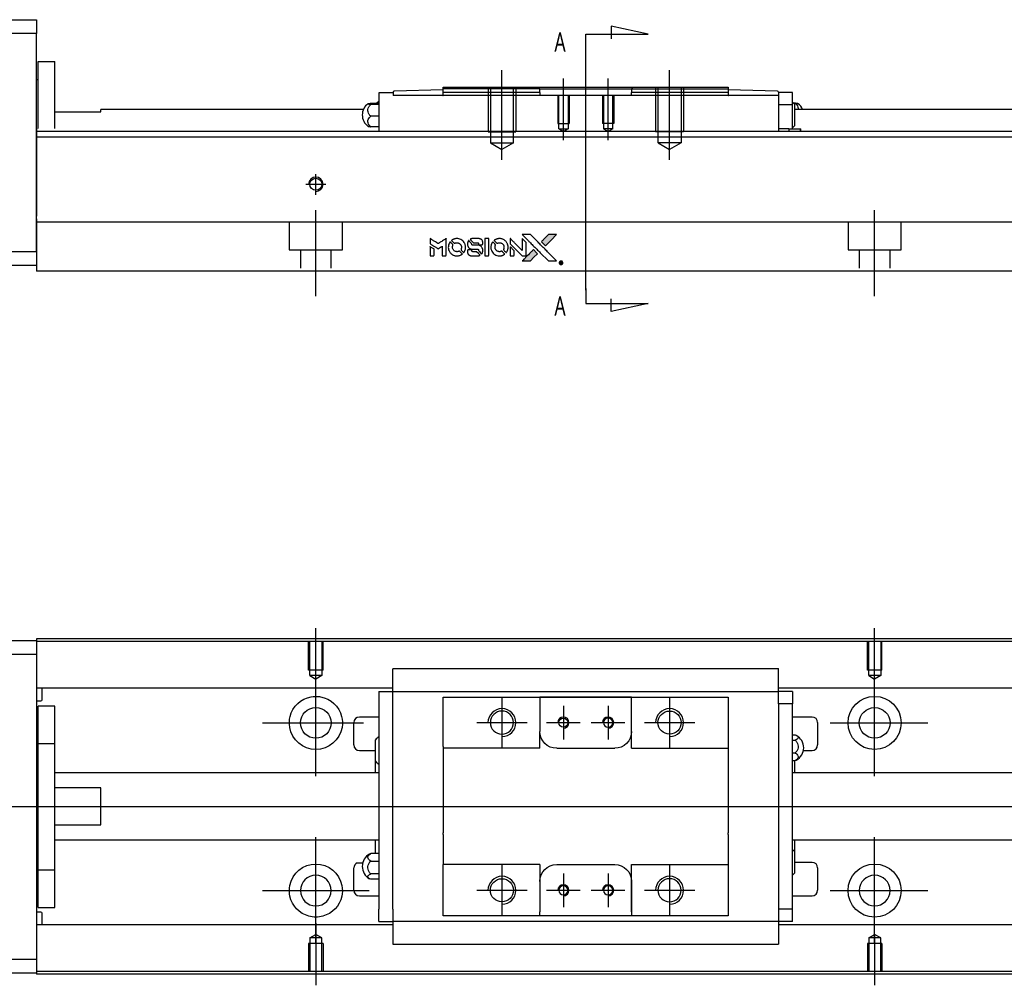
# Model space of a CAD drawing. Header units: millimetres. Extents: x -227 to 3135, y -1502 to 860.
# Tile 24 of 32: x 1141 to 1317, y -843 to -670. Entities that reach past the tile are written whole.
import ezdxf
from ezdxf.lldxf.tags import DXFTag

# ---------------------------------------------------------------- set-up
doc = ezdxf.new("R2010")
doc.units = ezdxf.units.MM
doc.layers.get('0').update_dxf_attribs({"linetype": 'CONTINUOUS'})
doc.layers.add('2', color=7, linetype='CONTINUOUS')
doc.styles.add('CHN', font='Microsoft JhengHei.ttf')
tags = doc.linetypes.add('DASHED', pattern=[25.72, 12.86, -12.86]).pattern_tags.tags
tags[6:7] = [DXFTag(74, 4), DXFTag(75, 0), DXFTag(340, '0'), DXFTag(46, 0.0), DXFTag(50, 0.0), DXFTag(44, 0.0), DXFTag(45, 0.0)]
tags[4:5] = [DXFTag(74, 4), DXFTag(75, 0), DXFTag(340, '0'), DXFTag(46, 0.0), DXFTag(50, 0.0), DXFTag(44, 0.0), DXFTag(45, 0.0)]

# ---------------------------------------------------------------- blocks, each defined once
blk = doc.blocks.new('MosionX logo(完整正式版)')
h = blk.add_hatch(color=22)
h.dxf.hatch_style = 1
h.paths.add_polyline_path([(-1416, 1831), (-1517, 1831), (-1619, 1831), (-1707, 1742, 0.000288), (-1740, 1709, 0.000479), (-1769, 1680, 0.000013), (-1794, 1654, 0.197177), (-1794, 1654, 0.197497), (-1794, 1653, 0.00004), (-1779, 1638, 0.000834), (-1763, 1622, 0.000506), (-1744, 1603), (-1694, 1552), (-1555, 1692)])
h.paths.add_polyline_path([(-1892, 1355), (-1942, 1405, 0.000476), (-1962, 1424, 0.000789), (-1978, 1441, 0.000035), (-1993, 1455, 0.19758), (-1993, 1456, 0.198396), (-1994, 1455, 0.000019), (-2014, 1435, 0.000582), (-2036, 1413, 0.000351), (-2062, 1387, 0.000108), (-2174, 1275, 0.000692), (-2230, 1218, 0.000077), (-2269, 1179, 0.197527), (-2269, 1178, 0.410181), (-2269, 1177, 0.000493), (-2248, 1177, 0.002424), (-2219, 1177, 0.000529), (-2169, 1177), (-2070, 1177), (-1981, 1266)])
at = {"color": 22}
for points in [[(-4562, 1668), (-4562, 1603), (-4545, 1592, -0.000297), (-4534, 1586, -0.000037), (-4510, 1571, -0.000043), (-4482, 1554, -0.000036), (-4452, 1535, 0.000044), (-4422, 1517, 0.000063), (-4396, 1501, 0.000035), (-4374, 1488, 0.0009), (-4368, 1484), (-4360, 1479), (-4348, 1486, 0.001175), (-4342, 1490, 0.000208), (-4329, 1498, 0.000225), (-4315, 1506, 0.000203), (-4300, 1516, -0.000711), (-4286, 1525, -0.001119), (-4274, 1532, -0.000263), (-4263, 1539, -0.04589), (-4262, 1539, -0.519312), (-4261, 1539, -0.001914), (-4261, 1521, -0.003124), (-4260, 1493, -0.000285), (-4260, 1421), (-4260, 1303), (-4219, 1303, 0.001727), (-4189, 1303, 0.025279), (-4179, 1303, 0.073886), (-4173, 1305, 0.07426), (-4167, 1308, 0.03264), (-4166, 1310, 0.01784), (-4164, 1311, 0.017712), (-4163, 1313, 0.026854), (-4162, 1315), (-4160, 1319), (-4160, 1526), (-4159, 1733), (-4162, 1731, -0.004595), (-4163, 1730, -0.00016), (-4169, 1726, -0.000298), (-4177, 1722, -0.000208), (-4185, 1717, 0.000986), (-4210, 1701, 0.00025), (-4250, 1676, 0.000268), (-4292, 1650, 0.000436), (-4329, 1627, -0.002932), (-4341, 1619, -0.004718), (-4351, 1613, -0.001113), (-4360, 1608, -0.227179), (-4361, 1608, -0.045982), (-4362, 1608, -0.000145), (-4374, 1616, -0.000825), (-4387, 1624, -0.000517), (-4403, 1634, 0.000056), (-4458, 1668, 0.000289), (-4488, 1687, 0.000481), (-4511, 1701, 0.000418), (-4535, 1715), (-4562, 1732)], [(-3917, 1731, 0.024131), (-3935, 1728, 0.022344), (-3954, 1723, 0.021883), (-3972, 1717, 0.020884), (-3990, 1709, 0.010669), (-4000, 1703, 0.010389), (-4011, 1697, 0.010913), (-4020, 1692, 0.022227), (-4026, 1687), (-4029, 1685), (-3996, 1653, 0.002452), (-3984, 1640, 0.003628), (-3972, 1630, 0.001662), (-3963, 1621, 0.070159), (-3960, 1619, 0.047671), (-3958, 1618, 0.018624), (-3956, 1618, 0.017921), (-3953, 1617, 0.018804), (-3950, 1617, 0.018255), (-3946, 1617, 0.041312), (-3943, 1617, 0.037164), (-3939, 1618, 0.012342), (-3935, 1620, -0.015101), (-3924, 1624, -0.035998), (-3916, 1626, -0.033244), (-3907, 1627, -0.011249), (-3894, 1627, -0.004059), (-3883, 1627, -0.019693), (-3877, 1627, -0.027943), (-3872, 1626, -0.014411), (-3866, 1624, -0.033089), (-3851, 1619, -0.033887), (-3838, 1613, -0.034021), (-3825, 1604, -0.033942), (-3814, 1594, -0.02816), (-3804, 1582, -0.035032), (-3796, 1570, -0.035269), (-3790, 1557, -0.029196), (-3785, 1543, -0.037862), (-3782, 1526, -0.043657), (-3782, 1510, -0.043064), (-3784, 1494, -0.035184), (-3790, 1477, 0.033699), (-3792, 1470, 0.052815), (-3793, 1463, 0.059167), (-3793, 1456, 0.058972), (-3791, 1450, 0.059208), (-3788, 1445, 0.021125), (-3783, 1439, 0.008691), (-3773, 1429, 0.000851), (-3749, 1405, 0.001873), (-3736, 1393, 0.013884), (-3730, 1387, 0.022355), (-3726, 1385, 0.341453), (-3725, 1385, 0.073011), (-3722, 1388, 0.004587), (-3714, 1399, 0.00748), (-3707, 1411, 0.016837), (-3702, 1420, 0.028606), (-3692, 1443, 0.031352), (-3685, 1465, 0.031004), (-3681, 1489, 0.0268), (-3680, 1514, 0.026698), (-3681, 1541, 0.03002), (-3686, 1566, 0.030357), (-3693, 1590, 0.028554), (-3703, 1614, 0.062944), (-3732, 1658, 0.062206), (-3772, 1694, 0.062448), (-3819, 1719, 0.064355), (-3870, 1731, 0.017377), (-3880, 1731, 0.008369), (-3893, 1731, 0.008367), (-3907, 1731, 0.01757)], [(-3516, 1731, 0.018538), (-3522, 1730, 0.010695), (-3530, 1729, 0.01068), (-3538, 1727, 0.017678), (-3544, 1725, 0.013849), (-3551, 1722, 0.011814), (-3559, 1719, 0.004513), (-3566, 1716, 0.290035), (-3566, 1715, 0.196418), (-3566, 1714, 0.000124), (-3554, 1702, 0.001477), (-3540, 1688, 0.000898), (-3524, 1671), (-3481, 1629), (-3427, 1628, -0.001471), (-3387, 1628, -0.028714), (-3374, 1627, -0.097073), (-3367, 1625, -0.084199), (-3361, 1620, -0.042698), (-3359, 1616, -0.053912), (-3357, 1612, -0.051004), (-3356, 1608, -0.032967), (-3355, 1602, 0.00807), (-3355, 1600, 0.003023), (-3355, 1596, 0.002994), (-3355, 1592, 0.003629), (-3355, 1588), (-3354, 1579), (-3313, 1579, 0.001618), (-3293, 1579, 0.005206), (-3280, 1579, 0.00535), (-3271, 1579, 0.060675), (-3268, 1580, 0.048484), (-3266, 1581, 0.02389), (-3264, 1582, 0.022812), (-3261, 1584, 0.02462), (-3259, 1586, 0.061781), (-3255, 1591, 0.080179), (-3253, 1596, 0.048561), (-3252, 1604, 0.010021), (-3251, 1619, 0.016602), (-3252, 1638, 0.031409), (-3254, 1653, 0.036474), (-3258, 1666, 0.03439), (-3263, 1679, 0.065928), (-3277, 1699, 0.069066), (-3296, 1715, 0.065697), (-3319, 1725, 0.051559), (-3346, 1731, 0.020904), (-3360, 1731, 0.000451), (-3431, 1731, 0.000419), (-3502, 1732, 0.022759)], [(-3202, 1517), (-3202, 1303), (-3160, 1303), (-3118, 1303), (-3113, 1306, 0.071429), (-3109, 1309, 0.054799), (-3105, 1313, 0.053585), (-3102, 1318, 0.060698), (-3101, 1323, 0.033975), (-3100, 1332, 0.000112), (-3100, 1441, 0.000726), (-3100, 1548, 0.001084), (-3101, 1641), (-3102, 1732), (-3152, 1732), (-3202, 1732)], [(-2860, 1730, 0.023681), (-2878, 1728, 0.022402), (-2896, 1723, 0.021929), (-2914, 1717, 0.020503), (-2931, 1709, 0.013745), (-2941, 1704, 0.009767), (-2952, 1698, 0.009658), (-2962, 1691, 0.027804), (-2968, 1687), (-2971, 1685), (-2939, 1653, 0.002053), (-2924, 1638, 0.006738), (-2914, 1628, 0.007826), (-2907, 1622, 0.063909), (-2903, 1619, 0.061532), (-2897, 1617, 0.068674), (-2891, 1617, 0.052072), (-2885, 1618, 0.019648), (-2875, 1621, -0.018366), (-2864, 1624, -0.0288), (-2854, 1626, -0.029061), (-2844, 1627, -0.019155), (-2832, 1627, -0.053809), (-2807, 1624, -0.058833), (-2784, 1615, -0.058566), (-2764, 1601, -0.052525), (-2746, 1582, -0.044733), (-2737, 1566, -0.040573), (-2729, 1547, -0.041123), (-2725, 1529, -0.04951), (-2725, 1511, -0.017369), (-2725, 1502, -0.024255), (-2727, 1495, -0.023787), (-2729, 1487, -0.015798), (-2732, 1479, 0.010631), (-2734, 1474, 0.033653), (-2735, 1470, 0.037806), (-2736, 1467, 0.016307), (-2736, 1462, 0.068179), (-2734, 1453, 0.095747), (-2731, 1446, 0.033418), (-2722, 1436, 0.002133), (-2695, 1409, 0.001452), (-2680, 1395, 0.012393), (-2673, 1388, 0.020479), (-2668, 1385, 0.344362), (-2667, 1385, 0.074287), (-2663, 1388, 0.005454), (-2656, 1400, 0.008391), (-2649, 1412, 0.017097), (-2643, 1422, 0.027375), (-2635, 1442, 0.02835), (-2628, 1463, 0.027723), (-2624, 1485, 0.023913), (-2623, 1509, 0.027047), (-2623, 1537, 0.031685), (-2627, 1563, 0.032425), (-2634, 1588, 0.031013), (-2644, 1612, 0.037914), (-2661, 1641, 0.040153), (-2682, 1667, 0.039834), (-2707, 1688, 0.036173), (-2736, 1707, 0.040752), (-2765, 1719, 0.035885), (-2796, 1728, 0.035491), (-2828, 1731, 0.037615)], [(-2572, 1669), (-2572, 1604), (-2422, 1453), (-2271, 1303), (-2229, 1303, 0.0008), (-2202, 1303, 0.010795), (-2192, 1303, 0.030495), (-2186, 1304, 0.080372), (-2183, 1305, 0.03816), (-2179, 1308, 0.041799), (-2176, 1310, 0.042486), (-2174, 1314, 0.042078), (-2172, 1317, 0.099276), (-2170, 1322, 0.003302), (-2170, 1343, 0.002586), (-2170, 1380, 0.000204), (-2170, 1477), (-2170, 1633), (-2221, 1683), (-2271, 1733), (-2271, 1583), (-2272, 1433), (-2419, 1582, 0.000253), (-2476, 1639, 0.000412), (-2524, 1687, 0.000041), (-2567, 1730, 0.041338), (-2570, 1732), (-2572, 1734)], [(-2150, 1708, -0.000056), (-2089, 1647, -0.000021), (-2004, 1562, -0.000021), (-1911, 1469, -0.000025), (-1823, 1381), (-1619, 1177), (-1518, 1177), (-1417, 1177), (-1553, 1315, 0.000274), (-1619, 1381, 0.000123), (-1705, 1467, 0.000121), (-1797, 1559, 0.000165), (-1879, 1641), (-2068, 1831), (-2170, 1831), (-2272, 1831)], [(-1707, 1742, 0.000288), (-1740, 1709, 0.000479), (-1769, 1680, 0.000013), (-1794, 1654, 0.197177), (-1794, 1654, 0.197497), (-1794, 1653, 0.00004), (-1779, 1638, 0.000836), (-1763, 1622, 0.000505), (-1744, 1603), (-1694, 1552), (-1555, 1692), (-1416, 1831), (-1517, 1831), (-1619, 1831)], [(-4562, 1417), (-4562, 1303), (-4521, 1303, 0.000842), (-4494, 1303, 0.010591), (-4484, 1303, 0.028995), (-4479, 1303, 0.069543), (-4475, 1305, 0.051063), (-4471, 1307, 0.039932), (-4468, 1310, 0.039414), (-4465, 1314, 0.045845), (-4462, 1318, 0.094811), (-4461, 1322, 0.007124), (-4461, 1333, 0.004713), (-4461, 1352, 0.000534), (-4461, 1395), (-4461, 1469), (-4471, 1475, 0.000828), (-4502, 1494, 0.000879), (-4532, 1513, 0.000048), (-4561, 1530, 0.137596), (-4562, 1531, 0.413028), (-4562, 1530, 0.000016), (-4562, 1497, 0.000623), (-4562, 1460, 0.000374)], [(-4068, 1643, 0.064158), (-4094, 1594, 0.06356), (-4108, 1539, 0.064004), (-4107, 1483, 0.066747), (-4091, 1429, 0.04321), (-4073, 1396, 0.044737), (-4050, 1367, 0.044901), (-4021, 1342, 0.044184), (-3989, 1323, 0.026293), (-3965, 1313, 0.033344), (-3941, 1306, 0.033227), (-3917, 1303, 0.025815), (-3890, 1302, 0.023119), (-3864, 1304, 0.031044), (-3841, 1308, 0.031337), (-3819, 1315, 0.024258), (-3796, 1325, 0.015622), (-3788, 1329, 0.008495), (-3778, 1335, 0.008415), (-3769, 1341, 0.020814), (-3763, 1346), (-3760, 1348), (-3791, 1379, 0.002843), (-3814, 1403, 0.033917), (-3823, 1411, 0.087906), (-3831, 1414, 0.073302), (-3839, 1416, 0.022047), (-3843, 1415, 0.026465), (-3847, 1415, 0.022233), (-3851, 1414, 0.009985), (-3857, 1412, -0.039011), (-3876, 1407, -0.044398), (-3896, 1406, -0.045096), (-3915, 1408, -0.04265), (-3934, 1413, -0.071154), (-3961, 1428, -0.068827), (-3983, 1450, -0.068713), (-3998, 1476, -0.070507), (-4005, 1506, -0.028605), (-4006, 1519, -0.031418), (-4005, 1531, -0.031044), (-4002, 1544, -0.02668), (-3998, 1556, 0.038913), (-3996, 1564, 0.043732), (-3995, 1571, 0.047754), (-3995, 1578, 0.075756), (-3997, 1583, 0.07294), (-3999, 1586, 0.003456), (-4006, 1594, 0.005023), (-4017, 1605, 0.002422), (-4030, 1619, 0.000819), (-4042, 1631, 0.001349), (-4053, 1641, 0.0001), (-4062, 1650, 0.205335), (-4062, 1651, 0.219821), (-4063, 1650, 0.002494), (-4064, 1648, 0.007089), (-4066, 1646, 0.004494)], [(-3610, 1675, 0.023289), (-3616, 1665, 0.026845), (-3621, 1655, 0.026047), (-3626, 1644, 0.019751), (-3629, 1631, 0.013249), (-3631, 1624, 0.025169), (-3631, 1618, 0.016532), (-3632, 1611, 0.002937), (-3632, 1598, 0.003317), (-3632, 1586, 0.011808), (-3631, 1578, 0.01777), (-3631, 1572, 0.021476), (-3630, 1567, 0.04325), (-3623, 1544, 0.045753), (-3612, 1523, 0.04649), (-3598, 1505, 0.047672), (-3581, 1490, 0.025315), (-3573, 1485, 0.015208), (-3564, 1480, 0.01512), (-3554, 1476, 0.022488), (-3546, 1473, 0.027857), (-3532, 1469, 0.034138), (-3519, 1467, 0.014286), (-3499, 1467, 0.00124), (-3449, 1467, -0.00103), (-3418, 1467, -0.002552), (-3396, 1466, -0.001594), (-3379, 1466, -0.047676), (-3374, 1466, -0.085307), (-3367, 1463, -0.097789), (-3361, 1457, -0.085947), (-3357, 1450, -0.051339), (-3356, 1440, 0.014634), (-3355, 1436, 0.015028), (-3355, 1433, 0.014927), (-3354, 1430, 0.059415), (-3353, 1429, 0.070595), (-3351, 1425, 0.00028), (-3315, 1389, 0.000111), (-3279, 1352, 0.200239), (-3277, 1352, 0.268906), (-3276, 1352, 0.001866), (-3271, 1361, 0.007532), (-3267, 1370, 0.017818), (-3263, 1376, 0.013256), (-3261, 1383, 0.011636), (-3258, 1391, 0.011528), (-3256, 1399, 0.012303), (-3254, 1407, 0.0423), (-3252, 1419, 0.013657), (-3252, 1437, 0.013857), (-3252, 1455, 0.037428), (-3254, 1468, 0.014927), (-3256, 1477, 0.0122), (-3259, 1486, 0.012518), (-3262, 1494, 0.023062), (-3265, 1501, 0.065961), (-3281, 1525, 0.06055), (-3304, 1545, 0.059676), (-3331, 1559, 0.060497), (-3360, 1567, 0.025683), (-3367, 1567, 0.001528), (-3386, 1567, 0.002124), (-3410, 1568, 0.001173), (-3439, 1568, -0.000809), (-3490, 1568, -0.017164), (-3506, 1568, -0.063931), (-3514, 1570, -0.108429), (-3520, 1573, -0.052941), (-3523, 1577, -0.063675), (-3525, 1582, -0.050562), (-3526, 1587, -0.020337), (-3527, 1595, 0.009897), (-3528, 1599, 0.016482), (-3528, 1603, 0.019019), (-3529, 1606, 0.06043), (-3530, 1608, 0.076267), (-3533, 1613, 0.00054), (-3566, 1646, 0.000307), (-3601, 1680, 0.142594), (-3604, 1681, 0.232419), (-3604, 1681, 0.022995), (-3606, 1680, 0.024627), (-3608, 1678, 0.015407)], [(-3011, 1643, 0.018008), (-3017, 1634, 0.009842), (-3023, 1622, 0.009807), (-3030, 1610, 0.015716), (-3035, 1599, 0.048467), (-3047, 1561, 0.045841), (-3052, 1520, 0.046006), (-3049, 1479, 0.049638), (-3039, 1441, 0.064819), (-3012, 1391, 0.06695), (-2974, 1350, 0.066691), (-2926, 1320, 0.063505), (-2872, 1304, 0.03135), (-2858, 1302, 0.010439), (-2837, 1302, 0.010391), (-2817, 1302, 0.032408), (-2803, 1304, 0.015696), (-2787, 1307, 0.018095), (-2771, 1312, 0.018551), (-2757, 1317, 0.018352), (-2743, 1323, 0.015568), (-2733, 1328, 0.009832), (-2723, 1334, 0.009795), (-2713, 1341, 0.023727), (-2706, 1346), (-2703, 1348), (-2734, 1379, 0.001528), (-2751, 1397, 0.010022), (-2760, 1406, 0.019586), (-2766, 1411, 0.061865), (-2771, 1413, 0.055054), (-2777, 1415, 0.061607), (-2784, 1416, 0.048725), (-2792, 1415, 0.020221), (-2802, 1412, -0.017722), (-2813, 1409, -0.02685), (-2822, 1407, -0.02759), (-2832, 1406, -0.020233), (-2843, 1406, -0.04793), (-2864, 1409, -0.048386), (-2883, 1416, -0.047866), (-2901, 1426, -0.044964), (-2917, 1440, -0.04333), (-2931, 1457, -0.050921), (-2941, 1475, -0.051473), (-2946, 1495, -0.0459), (-2948, 1516, -0.019014), (-2948, 1526, -0.024114), (-2947, 1535, -0.025081), (-2945, 1544, -0.023892), (-2942, 1553, 0.008624), (-2939, 1560, 0.026486), (-2938, 1564, 0.035074), (-2937, 1568, 0.02756), (-2937, 1573, 0.087163), (-2939, 1580, 0.073291), (-2942, 1587, 0.028074), (-2951, 1596, 0.002594), (-2973, 1619), (-3005, 1651)], [(-2572, 1416), (-2572, 1303), (-2530, 1303), (-2488, 1303), (-2483, 1306, 0.03146), (-2480, 1308, 0.026444), (-2478, 1310, 0.026444), (-2476, 1312, 0.031457), (-2475, 1314), (-2472, 1319), (-2471, 1375), (-2471, 1431), (-2521, 1481, 0.000745), (-2540, 1499, 0.001228), (-2556, 1515, 0.000087), (-2571, 1529, 0.195134), (-2571, 1530, 0.412117), (-2572, 1529, 0.000048), (-2572, 1496, 0.00109), (-2572, 1460, 0.000653)], [(-3615, 1454, 0.065483), (-3620, 1451, 0.053271), (-3625, 1447, 0.052018), (-3628, 1443, 0.0556), (-3631, 1437, 0.036839), (-3632, 1434, 0.026922), (-3632, 1430, 0.016905), (-3633, 1424, 0.004317), (-3633, 1416, 0.016369), (-3632, 1397, 0.029936), (-3630, 1382, 0.03418), (-3627, 1369, 0.031327), (-3621, 1356, 0.046935), (-3612, 1340, 0.054053), (-3600, 1327, 0.053701), (-3585, 1317, 0.045364), (-3568, 1309, 0.032479), (-3552, 1305, 0.03386), (-3537, 1303, 0.013578), (-3512, 1303, 0.001155), (-3450, 1303, 0.000413), (-3396, 1303, 0.005008), (-3375, 1304, 0.013199), (-3364, 1304, 0.033956), (-3355, 1305, 0.013909), (-3347, 1308, 0.010864), (-3337, 1310, 0.010938), (-3329, 1313, 0.028702), (-3323, 1316), (-3318, 1318), (-3362, 1362), (-3405, 1406), (-3455, 1406, -0.001504), (-3477, 1406, -0.00328), (-3493, 1406, -0.001901), (-3506, 1406, -0.061333), (-3510, 1407, -0.063621), (-3514, 1409, -0.048633), (-3518, 1412, -0.046769), (-3522, 1415, -0.047961), (-3525, 1420, -0.02678), (-3526, 1424, -0.050957), (-3527, 1427, -0.029398), (-3528, 1431, -0.00401), (-3528, 1441), (-3529, 1456), (-3569, 1456, 0.001061), (-3593, 1456, 0.009147), (-3604, 1455, 0.020721), (-3611, 1455, 0.051619)], [(-2062, 1387, 0.000108), (-2174, 1275, 0.000692), (-2230, 1218, 0.000077), (-2269, 1179, 0.197527), (-2269, 1178, 0.410182), (-2269, 1177, 0.000493), (-2248, 1177, 0.002424), (-2219, 1177, 0.000529), (-2170, 1177), (-2070, 1177), (-1981, 1266), (-1892, 1355), (-1942, 1405, 0.000476), (-1962, 1424, 0.000789), (-1978, 1441, 0.000035), (-1993, 1455, 0.19758), (-1993, 1456, 0.198396), (-1994, 1455, 0.000019), (-2014, 1435, 0.000582), (-2036, 1413, 0.000351)], [(-1319, 1173, 0.082374), (-1332, 1167, 0.083404), (-1342, 1157, 0.082663), (-1349, 1145, 0.07897), (-1351, 1130, 0.084941), (-1349, 1114, 0.08953), (-1341, 1100, 0.090743), (-1329, 1090, 0.090193), (-1313, 1085, 0.10067), (-1296, 1085, 0.099454), (-1281, 1093, 0.097736), (-1269, 1106, 0.09365), (-1263, 1122, 0.07584), (-1263, 1135, 0.068415), (-1267, 1148, 0.068328), (-1274, 1159, 0.075277), (-1283, 1168, 0.059367), (-1291, 1172, 0.048986), (-1300, 1174, 0.048519), (-1310, 1174, 0.055347)], [(-1325, 1129), (-1325, 1104), (-1322, 1104), (-1319, 1104), (-1319, 1114), (-1319, 1125), (-1313, 1125), (-1306, 1126), (-1302, 1119, -0.003356), (-1300, 1116, -0.002757), (-1298, 1113, -0.002784), (-1296, 1110, -0.007382), (-1295, 1108, 0.019487), (-1294, 1105, 0.098302), (-1293, 1104, 0.116932), (-1291, 1104, 0.032798), (-1289, 1104), (-1285, 1104), (-1288, 1108, 0.005748), (-1289, 1111, 0.002522), (-1291, 1114, 0.002495), (-1293, 1117, 0.00334), (-1295, 1120), (-1299, 1126), (-1296, 1128, 0.066516), (-1292, 1130, 0.085926), (-1290, 1133, 0.082934), (-1289, 1137, 0.05747), (-1289, 1141, 0.023576), (-1289, 1144, 0.043538), (-1289, 1146, 0.050891), (-1290, 1148, 0.049897), (-1291, 1149, 0.067884), (-1295, 1152, 0.077412), (-1298, 1154, 0.049266), (-1304, 1154, 0.012208), (-1313, 1155), (-1325, 1155)], [(-1298, 1147, -0.120545), (-1296, 1144, -0.09136), (-1295, 1141, -0.087576), (-1296, 1137, -0.098026), (-1297, 1134, -0.079907), (-1299, 1133, -0.087697), (-1300, 1132, -0.041371), (-1303, 1132, -0.005557), (-1309, 1132), (-1319, 1131), (-1319, 1140), (-1319, 1149), (-1310, 1149, -0.007471), (-1305, 1149, -0.035301), (-1302, 1148, -0.060486), (-1300, 1148, -0.063546)]]:
    blk.add_lwpolyline(points, format="xyb", close=True, dxfattribs=at)

msp = doc.modelspace()

# ---------------------------------------------------------------- linework, layer by layer
for p, q in [((1193.51, -790.35), (1193.51, -779.23)), ((1293.51, -788.35), (1293.51, -779.23)), ((1193.51, -805.71), (1193.51, -786.66)), ((1293.51, -805.71), (1293.51, -786.66)), ((1226.81, -791.64), (1226.81, -800.64)), ((1256.81, -791.64), (1256.81, -800.64)), ((1237.81, -793.14), (1237.81, -799.14)), ((1245.81, -793.14), (1245.81, -799.14)), ((1183.99, -796.19), (1202.04, -796.19)), ((1222.31, -796.14), (1231.31, -796.14)), ((1234.81, -796.14), (1240.81, -796.14)), ((1242.81, -796.14), (1248.81, -796.14)), ((1252.31, -796.14), (1261.31, -796.14)), ((1285.57, -796.19), (1303.04, -796.19)), ((1079.52, -811.14), (1217.95, -811.14)), ((1217.95, -811.14), (1559.52, -811.14)), ((1193.51, -835.71), (1193.51, -816.66)), ((1293.51, -835.71), (1293.51, -816.66)), ((1200.89, -821.23), (1201.89, -821.23)), ((1226.81, -821.64), (1226.81, -830.64)), ((1256.81, -821.64), (1256.81, -830.64)), ((1237.81, -823.14), (1237.81, -829.14)), ((1245.81, -823.14), (1245.81, -829.14)), ((1183.99, -826.19), (1203.04, -826.19)), ((1222.31, -826.14), (1231.31, -826.14)), ((1234.81, -826.14), (1240.81, -826.14)), ((1242.81, -826.14), (1248.81, -826.14)), ((1252.31, -826.14), (1261.31, -826.14)), ((1285.57, -826.19), (1303.04, -826.19)), ((1193.51, -832.02), (1193.51, -843.14)), ((1293.51, -834.02), (1293.51, -843.14))]:
    msp.add_line(p, q)
at = {"linetype": 'Continuous'}
for p, q in [((1084.52, -781.44), (1143.51, -781.44)), ((1225.65, -781.14), (1143.51, -781.14)), ((1143.51, -781.14), (1143.51, -781.44)), ((1225.52, -781.64), (1143.51, -781.64)), ((1143.51, -781.44), (1143.51, -783.94)), ((1543.51, -781.64), (1225.52, -781.64)), ((1543.51, -781.14), (1225.65, -781.14)), ((1143.51, -783.94), (1084.52, -783.94)), ((1143.51, -783.94), (1143.51, -838.44)), ((1207.31, -786.66), (1207.31, -786.53)), ((1207.31, -786.53), (1207.31, -786.53)), ((1276.31, -786.53), (1207.31, -786.53)), ((1207.31, -790.23), (1207.31, -786.66)), ((1276.31, -786.53), (1276.31, -786.48)), ((1276.31, -786.66), (1276.31, -786.53)), ((1276.31, -790.23), (1276.31, -786.66)), ((1207.31, -789.97), (1143.51, -789.97)), ((1144.52, -792.05), (1144.52, -789.97)), ((1204.81, -790.56), (1204.81, -792.76)), ((1204.81, -790.56), (1207.31, -790.56)), ((1207.31, -790.56), (1207.31, -790.23)), ((1207.31, -791.56), (1207.31, -790.56)), ((1207.31, -790.56), (1276.31, -790.56)), ((1543.51, -789.97), (1276.31, -789.97)), ((1276.31, -790.56), (1276.31, -790.23)), ((1278.81, -790.56), (1276.31, -790.56)), ((1276.31, -791.56), (1276.31, -790.56)), ((1278.81, -790.56), (1278.81, -792.76)), ((1143.51, -792.25), (1144.32, -792.25)), ((1204.81, -792.76), (1204.81, -829.51)), ((1207.31, -792.76), (1207.31, -791.56)), ((1207.31, -793.24), (1207.31, -792.76)), ((1207.31, -793.24), (1207.31, -792.8)), ((1216.31, -792.56), (1216.31, -791.56)), ((1216.31, -800.44), (1216.31, -792.56)), ((1233.61, -791.56), (1233.61, -792.26)), ((1250.01, -791.56), (1233.61, -791.56)), ((1233.61, -792.26), (1233.61, -797.74)), ((1233.7, -791.56), (1249.92, -791.56)), ((1250.01, -792.26), (1250.01, -791.56)), ((1250.01, -800.74), (1250.01, -792.26)), ((1250.01, -797.74), (1250.01, -792.26)), ((1267.31, -791.56), (1267.31, -792.56)), ((1267.31, -792.56), (1267.31, -800.44)), ((1276.31, -792.76), (1276.31, -791.56)), ((1278.81, -792.76), (1276.31, -792.76)), ((1276.31, -792.76), (1276.31, -793.24)), ((1276.31, -792.8), (1276.31, -793.24)), ((1278.81, -829.51), (1278.81, -792.76)), ((1146.81, -793.19), (1143.81, -793.19)), ((1146.81, -793.19), (1143.81, -793.19)), ((1143.81, -799.87), (1143.81, -793.19)), ((1143.81, -799.87), (1143.81, -793.19)), ((1146.81, -799.87), (1146.81, -793.19)), ((1146.81, -799.87), (1146.81, -793.19)), ((1207.31, -829.03), (1207.31, -793.24)), ((1276.31, -793.24), (1276.31, -829.03)), ((1200.31, -800.14), (1200.31, -796.14)), ((1204.81, -795.14), (1201.31, -795.14)), ((1282.31, -795.14), (1278.81, -795.14)), ((1283.31, -796.14), (1283.31, -800.14)), ((1233.61, -800.74), (1233.61, -797.74)), ((1143.81, -822.5), (1143.81, -799.87)), ((1143.81, -799.87), (1146.81, -799.87)), ((1143.81, -822.5), (1143.81, -799.87)), ((1146.81, -822.5), (1146.81, -799.87)), ((1146.81, -822.5), (1146.81, -799.87)), ((1204.16, -803.05), (1204.16, -799.2)), ((1278.81, -798.34), (1279.27, -798.34)), ((1278.81, -799.28), (1279.27, -799.28)), ((1143.81, -800.44), (1143.51, -800.44)), ((1143.81, -800.44), (1143.51, -800.44)), ((1201.31, -801.14), (1204.16, -801.14)), ((1216.31, -800.44), (1216.31, -806.14)), ((1236.61, -800.74), (1247.01, -800.74)), ((1250.01, -800.74), (1267.31, -800.74)), ((1267.31, -800.44), (1267.31, -806.14)), ((1279.27, -801.58), (1278.81, -801.58)), ((1280.76, -801.14), (1282.31, -801.14)), ((1204.16, -805.14), (1204.16, -803.05)), ((1278.81, -802.93), (1279.27, -802.93)), ((1279.16, -802.93), (1279.16, -805.14)), ((1204.81, -805.14), (1146.82, -805.14)), ((1543.51, -805.14), (1278.81, -805.14)), ((1216.31, -806.14), (1216.31, -806.44)), ((1216.31, -806.44), (1216.31, -815.84)), ((1267.31, -806.14), (1267.31, -806.44)), ((1267.31, -806.44), (1267.31, -815.84)), ((1155.01, -807.82), (1146.82, -807.82)), ((1155.01, -814.45), (1155.01, -807.82)), ((1146.82, -814.45), (1155.01, -814.45)), ((1146.82, -817.14), (1204.81, -817.14)), ((1204.16, -819.56), (1204.16, -817.14)), ((1216.31, -816.14), (1216.31, -815.84)), ((1216.31, -816.14), (1216.31, -821.54)), ((1267.31, -816.14), (1267.31, -815.84)), ((1267.31, -816.14), (1267.31, -821.54)), ((1278.81, -817.14), (1543.51, -817.14)), ((1279.16, -817.14), (1279.16, -819.22)), ((1279.16, -819.22), (1279.16, -823.07)), ((1204.81, -819.56), (1203.35, -819.56)), ((1203.35, -820.92), (1204.81, -820.92)), ((1143.51, -821.94), (1143.81, -821.94)), ((1143.51, -821.94), (1143.81, -821.94)), ((1143.81, -822.5), (1146.81, -822.5)), ((1143.81, -829.19), (1143.81, -822.5)), ((1143.81, -829.19), (1143.81, -822.5)), ((1146.81, -829.19), (1146.81, -822.5)), ((1146.81, -829.19), (1146.81, -822.5)), ((1200.31, -826.14), (1200.31, -822.14)), ((1216.31, -821.84), (1216.31, -821.54)), ((1233.61, -821.54), (1216.31, -821.54)), ((1216.31, -829.71), (1216.31, -821.84)), ((1233.61, -821.54), (1233.61, -824.54)), ((1236.61, -821.54), (1247.01, -821.54)), ((1250.01, -830.01), (1250.01, -821.54)), ((1267.31, -821.54), (1267.31, -829.71)), ((1282.31, -821.14), (1279.16, -821.14)), ((1283.31, -822.14), (1283.31, -826.14)), ((1204.81, -823.21), (1203.35, -823.21)), ((1204.81, -824.16), (1203.35, -824.16)), ((1233.61, -824.54), (1233.61, -830.01)), ((1250.01, -824.54), (1250.01, -830.01)), ((1201.31, -827.14), (1204.81, -827.14)), ((1278.81, -827.14), (1282.31, -827.14)), ((1143.81, -829.19), (1146.81, -829.19)), ((1143.81, -829.19), (1146.81, -829.19)), ((1204.81, -831.71), (1204.81, -829.51)), ((1207.31, -829.47), (1207.31, -829.03)), ((1207.31, -829.51), (1207.31, -829.03)), ((1207.31, -829.51), (1207.31, -830.71)), ((1216.31, -830.71), (1216.31, -829.71)), ((1267.31, -829.71), (1267.31, -830.71)), ((1276.31, -829.03), (1276.31, -829.51)), ((1276.31, -829.03), (1276.31, -829.47)), ((1276.31, -829.51), (1276.31, -830.71)), ((1278.81, -829.51), (1276.31, -829.51)), ((1278.81, -831.71), (1278.81, -829.51)), ((1144.32, -830.03), (1143.51, -830.03)), ((1144.52, -832.31), (1144.52, -830.23)), ((1207.31, -830.71), (1207.31, -831.71)), ((1233.61, -830.71), (1233.61, -830.01)), ((1250.01, -830.71), (1233.61, -830.71)), ((1249.92, -830.71), (1233.7, -830.71)), ((1250.01, -830.01), (1250.01, -830.71)), ((1267.31, -830.71), (1258.66, -830.71)), ((1276.31, -830.71), (1276.31, -831.71)), ((1207.31, -832.31), (1143.51, -832.31)), ((1204.81, -831.71), (1207.31, -831.71)), ((1276.31, -831.71), (1207.31, -831.71)), ((1207.31, -831.71), (1207.31, -835.61)), ((1276.31, -831.71), (1276.31, -832.04)), ((1278.81, -831.71), (1276.31, -831.71)), ((1276.31, -832.04), (1276.31, -835.61)), ((1543.51, -832.31), (1276.31, -832.31)), ((1207.31, -835.61), (1207.31, -835.74)), ((1207.31, -835.74), (1207.31, -835.79)), ((1207.31, -835.75), (1276.31, -835.75)), ((1276.31, -835.61), (1276.31, -835.74)), ((1276.31, -835.74), (1276.31, -835.79)), ((1084.52, -838.44), (1143.51, -838.44)), ((1143.51, -838.44), (1143.51, -840.94)), ((1143.51, -840.94), (1084.52, -840.94)), ((1210.4, -840.64), (1143.51, -840.64)), ((1143.51, -840.94), (1143.51, -841.14)), ((1210.27, -841.14), (1143.51, -841.14)), ((1543.51, -841.14), (1210.27, -841.14)), ((1543.51, -840.64), (1210.4, -840.64))]:
    msp.add_line(p, q, dxfattribs=at)
at = {"linetype": 'DASHED'}
for p, q in [((1143.51, -781.44), (1143.51, -781.64)), ((1143.51, -781.64), (1143.51, -782.64)), ((1143.51, -782.64), (1143.51, -788.96)), ((1143.51, -788.96), (1143.51, -789.97)), ((1143.51, -789.97), (1143.51, -791.51)), ((1207.31, -790.66), (1207.31, -790.66)), ((1276.31, -790.66), (1276.31, -790.66)), ((1143.51, -791.51), (1143.51, -795.07)), ((1143.51, -795.07), (1143.51, -796.98)), ((1143.51, -796.98), (1143.51, -825.29)), ((1143.51, -825.29), (1143.51, -827.21)), ((1143.51, -827.21), (1143.51, -830.77)), ((1143.51, -830.77), (1143.51, -832.31)), ((1276.31, -831.61), (1276.31, -831.61)), ((1143.51, -832.31), (1143.51, -833.31)), ((1143.51, -833.31), (1143.51, -839.64)), ((1143.51, -839.64), (1143.51, -840.64)), ((1143.51, -840.64), (1143.51, -840.94))]:
    msp.add_line(p, q, dxfattribs=at)
at = {"linetype": 'DASHED', "ltscale": 0.1}
for p, q in [((1192.21, -786.73), (1192.21, -781.73)), ((1192.44, -787.73), (1192.44, -781.73)), ((1194.59, -781.73), (1194.59, -787.73)), ((1194.81, -786.73), (1194.81, -781.73)), ((1292.21, -786.73), (1292.21, -781.73)), ((1292.44, -787.73), (1292.44, -781.73)), ((1294.59, -781.73), (1294.59, -787.73)), ((1294.81, -786.73), (1294.81, -781.73)), ((1194.81, -786.73), (1192.21, -786.73)), ((1294.81, -786.73), (1292.21, -786.73)), ((1194.59, -787.73), (1192.44, -787.73)), ((1192.44, -787.73), (1193.51, -788.35)), ((1194.59, -787.73), (1193.51, -788.35)), ((1294.59, -787.73), (1292.44, -787.73)), ((1292.44, -787.73), (1293.51, -788.35)), ((1294.59, -787.73), (1293.51, -788.35)), ((1192.44, -834.64), (1193.51, -834.02)), ((1192.44, -834.64), (1192.44, -840.64)), ((1194.59, -834.64), (1192.44, -834.64)), ((1194.59, -834.64), (1193.51, -834.02)), ((1194.59, -840.64), (1194.59, -834.64)), ((1292.44, -834.64), (1293.51, -834.02)), ((1292.44, -834.64), (1292.44, -840.64)), ((1294.59, -834.64), (1292.44, -834.64)), ((1294.59, -834.64), (1293.51, -834.02)), ((1294.59, -840.64), (1294.59, -834.64)), ((1194.81, -835.64), (1192.21, -835.64)), ((1192.21, -835.64), (1192.21, -840.64)), ((1194.81, -835.64), (1194.81, -840.64)), ((1294.81, -835.64), (1292.21, -835.64)), ((1292.21, -835.64), (1292.21, -840.64)), ((1294.81, -835.64), (1294.81, -840.64))]:
    msp.add_line(p, q, dxfattribs=at)
at = {"linetype": 'Continuous'}
for centre, radius in [((1293.51, -796.19), 4.75), ((1193.51, -796.19), 2.75), ((1256.81, -796.14), 2.07), ((1293.51, -796.19), 2.75), ((1237.81, -796.14), 0.825), ((1293.51, -826.19), 4.75), ((1226.81, -826.14), 2.07)]:
    msp.add_circle(centre, radius, dxfattribs=at)
at = {"linetype": 'Continuous', "extrusion": (0, 0, -1)}
for centre, radius in [((-1226.81, -796.14), 2.07), ((-1245.81, -796.14), 0.825), ((-1193.51, -826.19), 2.75), ((-1256.81, -826.14), 2.07), ((-1293.51, -826.19), 2.75), ((-1237.81, -826.14), 0.825), ((-1245.81, -826.14), 0.825)]:
    msp.add_circle(centre, radius, dxfattribs=at)
at = {"linetype": 'Continuous'}
for centre, radius, start, end in [((1144.32, -792.05), 0.2, 270, 0), ((1201.31, -796.14), 1, 90, 180), ((1282.31, -796.14), 1, 0, 90), ((1206.3, -801.09), 2.85, 121.5132, 138.6569), ((1278.31, -800.64), 2.5, 0, 61.7734), ((1201.31, -800.14), 1, 180, 270), ((1278.31, -800.64), 2.5, 298.2701, 0), ((1282.31, -800.14), 1, 270, 0), ((1206.3, -801.17), 2.85, 221.3431, 238.4868), ((1277.02, -821.1), 2.85, 41.3431, 51.1006), ((1204.31, -821.86), 2.5, 118.2701, 180), ((1201.31, -822.14), 1, 114.7486, 180), ((1204.31, -821.86), 2.5, 180, 241.7734), ((1282.31, -822.14), 1, 0, 90), ((1277.02, -821.18), 2.85, 308.8994, 318.6569), ((1201.31, -826.14), 1, 180, 270), ((1282.31, -826.14), 1, 270, 0), ((1144.32, -830.23), 0.2, 0, 90)]:
    msp.add_arc(centre, radius, start, end, dxfattribs=at)
at = {"linetype": 'Continuous', "extrusion": (0, 0, -1)}
for centre, radius, start, end in [((-1193.51, -796.19), 4.75, 13.6191, 80.1049), ((-1193.51, -796.19), 4.75, 99.8951, 166.3809), ((-1193.51, -796.19), 4.75, 189.6765, 350.3235), ((-1236.61, -797.74), 3, 270, 359.96), ((-1247.01, -797.74), 3, 180, 270), ((-1193.51, -826.19), 4.75, 10.8558, 169.1442), ((-1236.61, -824.54), 3, 0, 90), ((-1247.01, -824.54), 3, 90, 180), ((-1193.51, -826.19), 4.75, 285.2319, 347.572), ((-1193.51, -826.19), 4.75, 192.428, 254.7681)]:
    msp.add_arc(centre, radius, start, end, dxfattribs=at)
for centre, radius in [((1226.81, -796.14), 2.5), ((1256.81, -796.14), 2.5), ((1237.81, -796.14), 1), ((1245.81, -796.14), 1), ((1226.81, -826.14), 2.5), ((1256.81, -826.14), 2.5), ((1237.81, -826.14), 1), ((1245.81, -826.14), 1)]:
    msp.add_arc(centre, radius, 270, 180)
at = {"linetype": 'Continuous'}
for points, knots in [([(1192.7, -791.51), (1193.11, -791.43), (1193.54, -791.42), (1194.08, -791.47), (1194.21, -791.49), (1194.33, -791.51)], [0, 0, 0, 0, 0.772987, 0.772987, 1, 1, 1, 1]), ([(1279.27, -798.34), (1279.4, -798.38), (1279.51, -798.44), (1279.68, -798.55), (1279.75, -798.62), (1279.82, -798.75), (1279.82, -798.82), (1279.78, -798.96), (1279.73, -799.03), (1279.57, -799.15), (1279.47, -799.21), (1279.32, -799.26), (1279.3, -799.27), (1279.27, -799.28)], [0, 0, 0, 0, 0.192078, 0.192078, 0.384156, 0.384156, 0.576234, 0.576234, 0.768312, 0.768312, 0.960389, 0.960389, 1, 1, 1, 1]), ([(1279.27, -799.28), (1279.4, -799.39), (1279.51, -799.52), (1279.68, -799.8), (1279.75, -799.96), (1279.82, -800.29), (1279.82, -800.46), (1279.78, -800.79), (1279.73, -800.96), (1279.57, -801.26), (1279.47, -801.39), (1279.32, -801.53), (1279.3, -801.56), (1279.27, -801.58)], [0, 0, 0, 0, 0.192078, 0.192078, 0.384156, 0.384156, 0.576234, 0.576234, 0.768312, 0.768312, 0.960389, 0.960389, 1, 1, 1, 1]), ([(1279.27, -801.58), (1279.4, -801.64), (1279.51, -801.72), (1279.68, -801.89), (1279.75, -801.98), (1279.82, -802.17), (1279.82, -802.28), (1279.78, -802.47), (1279.73, -802.57), (1279.57, -802.74), (1279.47, -802.82), (1279.32, -802.91), (1279.3, -802.92), (1279.27, -802.93)], [0, 0, 0, 0, 0.192078, 0.192078, 0.384156, 0.384156, 0.576234, 0.576234, 0.768312, 0.768312, 0.960389, 0.960389, 1, 1, 1, 1]), ([(1203.35, -820.92), (1203.23, -820.85), (1203.11, -820.78), (1202.94, -820.61), (1202.88, -820.51), (1202.81, -820.32), (1202.8, -820.22), (1202.85, -820.03), (1202.9, -819.93), (1203.05, -819.75), (1203.15, -819.67), (1203.3, -819.59), (1203.33, -819.58), (1203.35, -819.56)], [0, 0, 0, 0, 0.192078, 0.192078, 0.384156, 0.384156, 0.576234, 0.576234, 0.768312, 0.768312, 0.960389, 0.960389, 1, 1, 1, 1]), ([(1203.35, -823.21), (1203.23, -823.11), (1203.11, -822.98), (1202.94, -822.69), (1202.88, -822.53), (1202.81, -822.2), (1202.8, -822.03), (1202.85, -821.7), (1202.9, -821.54), (1203.05, -821.24), (1203.15, -821.1), (1203.3, -820.96), (1203.33, -820.94), (1203.35, -820.92)], [0, 0, 0, 0, 0.192078, 0.192078, 0.384156, 0.384156, 0.576234, 0.576234, 0.768312, 0.768312, 0.960389, 0.960389, 1, 1, 1, 1]), ([(1203.35, -824.16), (1203.23, -824.11), (1203.11, -824.06), (1202.94, -823.94), (1202.88, -823.88), (1202.81, -823.74), (1202.8, -823.67), (1202.85, -823.54), (1202.9, -823.47), (1203.05, -823.35), (1203.15, -823.29), (1203.3, -823.23), (1203.33, -823.22), (1203.35, -823.21)], [0, 0, 0, 0, 0.192078, 0.192078, 0.384156, 0.384156, 0.576234, 0.576234, 0.768312, 0.768312, 0.960389, 0.960389, 1, 1, 1, 1]), ([(1194.76, -830.77), (1194.36, -830.88), (1193.93, -830.94), (1193.09, -830.94), (1192.67, -830.88), (1192.27, -830.77)], [0, 0, 0, 0, 0.500461, 0.500461, 1, 1, 1, 1])]:
    msp.add_open_spline(points, degree=3, knots=knots, dxfattribs=at)
for points, degree in [([(1216.31, -791.56), (1233.61, -791.56)], 1), ([(1250.01, -791.56), (1267.31, -791.56)], 1), ([(1188.83, -796.98), (1188.72, -796.33), (1188.75, -795.66), (1188.9, -795.07)], 3), ([(1198.13, -795.07), (1198.28, -795.66), (1198.31, -796.33), (1198.2, -796.98)], 3), ([(1233.61, -800.74), (1216.31, -800.74)], 1), ([(1279.27, -802.93), (1279.36, -802.9), (1279.44, -802.87), (1279.5, -802.83)], 3), ([(1203.35, -819.56), (1203.27, -819.59), (1203.19, -819.63), (1203.12, -819.66)], 3), ([(1250.01, -821.54), (1267.31, -821.54)], 1), ([(1188.88, -827.21), (1188.74, -826.61), (1188.73, -825.94), (1188.85, -825.29)], 3), ([(1198.18, -825.29), (1198.31, -825.95), (1198.29, -826.61), (1198.15, -827.21)], 3), ([(1233.61, -830.71), (1216.31, -830.71)], 1), ([(1267.31, -830.71), (1250.01, -830.71)], 1)]:
    msp.add_open_spline(points, degree=degree, dxfattribs=at)
msp.add_rational_spline([(1233.61, -797.74), (1233.61, -797.74), (1233.61, -797.74)], [0.500000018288, 0.499999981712, 0.500000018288], degree=2, dxfattribs=at)
at = {"layer": '2', "linetype": 'Continuous'}
for p, q in [((1084.51, -670.38), (1143.51, -670.38)), ((1143.51, -670.38), (1143.51, -672.88)), ((1143.51, -672.88), (1084.51, -672.88)), ((1143.51, -711.88), (1143.51, -672.88)), ((1143.81, -677.88), (1146.81, -677.88)), ((1143.81, -689.83), (1143.81, -677.88)), ((1143.81, -677.88), (1146.81, -677.88)), ((1143.81, -689.83), (1143.81, -677.88)), ((1146.81, -689.83), (1146.81, -677.88)), ((1146.81, -689.83), (1146.81, -677.88)), ((1143.81, -681.13), (1143.51, -681.13)), ((1143.81, -681.13), (1143.51, -681.13)), ((1204.82, -683.43), (1207.32, -683.43)), ((1204.82, -685.63), (1204.82, -683.43)), ((1207.32, -683.43), (1207.32, -683.36)), ((1207.32, -683.43), (1207.32, -683.93)), ((1216.32, -682.93), (1207.51, -683.16)), ((1216.32, -682.43), (1233.32, -682.43)), ((1216.32, -683.43), (1216.32, -682.43)), ((1216.32, -683.93), (1216.32, -683.43)), ((1233.62, -682.73), (1233.32, -682.43)), ((1233.32, -682.43), (1250.31, -682.43)), ((1233.62, -682.73), (1236.62, -682.73)), ((1233.62, -683.43), (1233.62, -682.73)), ((1233.62, -683.43), (1233.62, -683.93)), ((1236.62, -682.73), (1247.02, -682.73)), ((1247.02, -682.73), (1250.02, -682.73)), ((1250.32, -682.43), (1250.02, -682.73)), ((1250.02, -682.73), (1250.02, -683.43)), ((1250.02, -683.93), (1250.02, -683.43)), ((1250.32, -682.43), (1267.32, -682.43)), ((1267.32, -682.43), (1267.32, -683.43)), ((1276.12, -683.16), (1267.32, -682.93)), ((1267.32, -683.43), (1267.32, -683.93)), ((1276.32, -683.36), (1276.32, -683.43)), ((1276.32, -683.43), (1276.32, -683.93)), ((1278.82, -683.43), (1276.32, -683.43)), ((1278.82, -685.63), (1278.82, -683.43)), ((1203.36, -685.32), (1204.82, -685.32)), ((1276.32, -683.93), (1207.32, -683.93)), ((1216.25, -683.93), (1216.32, -683.93)), ((1267.32, -683.93), (1267.38, -683.93)), ((1276.32, -683.93), (1276.32, -690.38)), ((1279.27, -685.32), (1278.99, -685.32)), ((1146.81, -686.88), (1155.01, -686.88)), ((1202.02, -686.43), (1155.01, -686.43)), ((1155.01, -686.88), (1155.01, -686.43)), ((1204.82, -685.56), (1203.36, -685.56)), ((1204.82, -688.93), (1204.82, -685.63)), ((1278.82, -685.63), (1276.32, -685.63)), ((1278.82, -688.93), (1278.82, -685.63)), ((1279.17, -685.51), (1279.17, -687.43)), ((1443.51, -686.43), (1279.17, -686.43)), ((1204.82, -687.67), (1203.36, -687.67)), ((1204.82, -690.38), (1204.82, -688.93)), ((1278.82, -689.93), (1278.82, -688.93)), ((1279.17, -687.43), (1279.17, -689.36)), ((1242.76, -690.38), (1143.51, -690.38)), ((1204.82, -689.54), (1203.36, -689.54)), ((1443.51, -690.38), (1242.76, -690.38)), ((1278.16, -689.93), (1276.32, -689.93)), ((1278.16, -689.93), (1280.2, -689.93)), ((1278.16, -689.93), (1278.16, -690.38)), ((1280.2, -689.93), (1280.32, -689.93)), ((1280.2, -689.93), (1280.2, -690.38)), ((1280.32, -690.38), (1280.32, -689.93)), ((1443.51, -691.38), (1143.51, -691.38)), ((1143.51, -706.03), (1143.51, -712.83)), ((1238.61, -706.58), (1143.51, -706.58)), ((1443.51, -706.58), (1238.61, -706.58)), ((1128.51, -711.88), (1143.51, -711.88)), ((1143.51, -712.83), (1143.51, -715.38)), ((1143.51, -714.38), (1128.51, -714.38)), ((1236.35, -715.38), (1143.51, -715.38)), ((1443.51, -715.38), (1236.35, -715.38))]:
    msp.add_line(p, q, dxfattribs=at)
at = {"layer": '2'}
for p, q in [((1241.82, -672.99), (1252.96, -672.99)), ((1241.82, -675.63), (1241.82, -672.99)), ((1252.96, -672.99), (1246.38, -671.56)), ((1246.38, -671.56), (1246.38, -673.79)), ((1241.82, -718.75), (1241.82, -675.63)), ((1226.82, -695.43), (1226.82, -679.43)), ((1256.82, -695.43), (1256.82, -679.43)), ((1237.82, -691.93), (1237.82, -680.93)), ((1245.82, -691.93), (1245.82, -680.93)), ((1241.82, -718.5), (1241.82, -721.14)), ((1246.38, -722.57), (1246.38, -720.34)), ((1241.82, -721.14), (1252.96, -721.14)), ((1252.96, -721.14), (1246.38, -722.57))]:
    msp.add_line(p, q, dxfattribs=at)
at = {"layer": '2', "linetype": 'DASHED'}
for p, q in [((1204.82, -683.43), (1204.82, -683.43)), ((1207.32, -683.43), (1207.32, -683.43)), ((1207.32, -683.53), (1207.32, -683.53)), ((1250.02, -682.73), (1250.02, -682.73)), ((1276.32, -683.43), (1276.32, -683.43)), ((1276.32, -683.53), (1276.32, -683.53)), ((1278.82, -683.43), (1278.82, -683.43)), ((1233.62, -683.93), (1233.62, -683.93)), ((1233.62, -683.93), (1233.62, -683.93)), ((1250.02, -683.93), (1250.02, -683.93)), ((1143.51, -689.83), (1143.51, -690.83)), ((1143.51, -690.83), (1143.51, -705.53)), ((1143.51, -711.88), (1143.51, -714.38))]:
    msp.add_line(p, q, dxfattribs=at)
at = {"layer": '2', "linetype": 'DASHED', "ltscale": 0.1}
for p, q in [((1233.62, -682.73), (1216.32, -682.73)), ((1224.32, -682.43), (1224.32, -690.43)), ((1224.75, -682.43), (1224.75, -692.43)), ((1228.88, -692.43), (1228.88, -682.43)), ((1229.32, -682.43), (1229.32, -690.43)), ((1254.32, -682.43), (1254.32, -690.43)), ((1254.75, -692.43), (1254.75, -682.43)), ((1258.88, -682.43), (1258.88, -692.43)), ((1259.32, -682.43), (1259.32, -690.43)), ((1236.82, -683.93), (1236.82, -688.93)), ((1236.99, -689.93), (1236.99, -683.93)), ((1238.64, -683.93), (1238.64, -689.93)), ((1238.82, -683.93), (1238.82, -688.93)), ((1244.82, -683.93), (1244.82, -688.93)), ((1244.99, -683.93), (1244.99, -689.93)), ((1246.64, -689.93), (1246.64, -683.93)), ((1246.82, -683.93), (1246.82, -688.93)), ((1236.82, -688.93), (1238.82, -688.93)), ((1246.82, -688.93), (1244.82, -688.93)), ((1224.32, -690.43), (1229.32, -690.43)), ((1226.34, -690.43), (1226.82, -690.43)), ((1236.99, -689.93), (1238.64, -689.93)), ((1236.99, -689.93), (1237.82, -690.41)), ((1238.64, -689.93), (1237.82, -690.41)), ((1246.64, -689.93), (1244.99, -689.93)), ((1244.99, -689.93), (1245.82, -690.41)), ((1246.64, -689.93), (1245.82, -690.41)), ((1259.32, -690.43), (1254.32, -690.43)), ((1224.75, -692.43), (1228.88, -692.43)), ((1224.75, -692.43), (1226.82, -693.62)), ((1228.88, -692.43), (1226.82, -693.62)), ((1258.88, -692.43), (1254.75, -692.43)), ((1254.75, -692.43), (1256.82, -693.62)), ((1258.88, -692.43), (1256.82, -693.62)), ((1188.76, -706.58), (1188.76, -711.53)), ((1198.26, -711.53), (1198.26, -706.58)), ((1288.76, -706.58), (1288.76, -711.53)), ((1298.26, -711.53), (1298.26, -706.58)), ((1188.76, -711.53), (1198.26, -711.53)), ((1190.76, -711.53), (1190.76, -714.83)), ((1196.26, -714.83), (1196.26, -711.53)), ((1288.76, -711.53), (1298.26, -711.53)), ((1290.76, -711.53), (1290.76, -714.83)), ((1296.26, -714.83), (1296.26, -711.53))]:
    msp.add_line(p, q, dxfattribs=at)
at = {"layer": '2', "ltscale": 0.5}
for p, q in [((1193.51, -701.7), (1193.51, -698.03)), ((1191.71, -699.83), (1195.31, -699.83)), ((1193.51, -719.83), (1193.51, -704.47)), ((1293.51, -719.83), (1293.51, -704.47))]:
    msp.add_line(p, q, dxfattribs=at)
at = {"layer": '2', "linetype": 'Continuous'}
msp.add_circle((1193.51, -699.83), 1.07, dxfattribs=at)
for centre, radius, start, end in [((1207.52, -683.36), 0.2, 91.5, 180), ((1276.12, -683.36), 0.2, 0, 88.5), ((1206.31, -687.39), 2.85, 121.5132, 133.5232), ((1277.03, -687.39), 2.85, 41.3431, 51.1006), ((1204.32, -687.43), 2.5, 126.4021, 180), ((1278.32, -687.43), 2.5, 23.5613, 53.5675), ((1204.32, -687.43), 2.5, 180, 233.5675), ((1277.03, -687.47), 2.85, 308.8994, 318.6569)]:
    msp.add_arc(centre, radius, start, end, dxfattribs=at)
at = {"layer": '2'}
msp.add_arc((1193.51, -699.83), 1.3, 270, 180, dxfattribs=at)
at = {"layer": '2', "linetype": 'Continuous'}
for points in [[(1233.62, -683.43), (1216.32, -683.43)], [(1267.32, -683.43), (1250.02, -683.43)]]:
    msp.add_open_spline(points, degree=1, dxfattribs=at)
at = {"layer": '2', "linetype": 'DASHED', "ltscale": 0.1}
msp.add_open_spline([(1250.02, -682.73), (1267.32, -682.73)], degree=1, dxfattribs=at)
at = {"layer": '2', "linetype": 'Continuous'}
for points, knots in [([(1203.36, -685.56), (1203.23, -685.55), (1203.12, -685.54), (1202.94, -685.51), (1202.88, -685.49), (1202.81, -685.46), (1202.81, -685.44), (1202.85, -685.4), (1202.9, -685.39), (1203.05, -685.36), (1203.16, -685.34), (1203.3, -685.33), (1203.33, -685.32), (1203.36, -685.32)], [0, 0, 0, 0, 0.192078, 0.192078, 0.384156, 0.384156, 0.576234, 0.576234, 0.768312, 0.768312, 0.960389, 0.960389, 1, 1, 1, 1]), ([(1279.8, -685.42), (1279.78, -685.4), (1279.73, -685.39), (1279.58, -685.36), (1279.47, -685.34), (1279.33, -685.33), (1279.3, -685.32), (1279.27, -685.32)], [0, 0, 0, 0, 0.448024, 0.448024, 0.905631, 0.905631, 1, 1, 1, 1]), ([(1279.27, -685.32), (1279.4, -685.41), (1279.51, -685.51), (1279.69, -685.75), (1279.75, -685.88), (1279.82, -686.14), (1279.82, -686.28), (1279.8, -686.42), (1279.8, -686.43), (1279.8, -686.43)], [0, 0, 0, 0, 0.33014, 0.33014, 0.660281, 0.660281, 0.990421, 0.990421, 1, 1, 1, 1]), ([(1203.36, -687.67), (1203.23, -687.57), (1203.12, -687.45), (1202.94, -687.19), (1202.88, -687.04), (1202.81, -686.74), (1202.81, -686.58), (1202.85, -686.28), (1202.9, -686.13), (1203.05, -685.86), (1203.16, -685.73), (1203.3, -685.6), (1203.33, -685.58), (1203.36, -685.56)], [0, 0, 0, 0, 0.192078, 0.192078, 0.384156, 0.384156, 0.576234, 0.576234, 0.768312, 0.768312, 0.960389, 0.960389, 1, 1, 1, 1]), ([(1203.36, -689.54), (1203.23, -689.45), (1203.12, -689.35), (1202.94, -689.11), (1202.88, -688.98), (1202.81, -688.72), (1202.81, -688.58), (1202.85, -688.31), (1202.9, -688.17), (1203.05, -687.93), (1203.16, -687.82), (1203.3, -687.7), (1203.33, -687.69), (1203.36, -687.67)], [0, 0, 0, 0, 0.192078, 0.192078, 0.384156, 0.384156, 0.576234, 0.576234, 0.768312, 0.768312, 0.960389, 0.960389, 1, 1, 1, 1]), ([(1202.83, -689.44), (1202.85, -689.46), (1202.9, -689.47), (1203.05, -689.51), (1203.16, -689.52), (1203.3, -689.53), (1203.33, -689.54), (1203.36, -689.54)], [0, 0, 0, 0, 0.448024, 0.448024, 0.905631, 0.905631, 1, 1, 1, 1])]:
    msp.add_open_spline(points, degree=3, knots=knots, dxfattribs=at)

# ---------------------------------------------------------------- block references
at = {"xscale": 0.0072, "yscale": 0.0072, "zscale": 0.0072}
msp.add_blockref('MosionX logo(完整正式版)', (1246.8, -722.01), dxfattribs=at)

# ---------------------------------------------------------------- texts
at = {"layer": '2', "style": 'CHN', "width": 0.7}
for p in [(1236.19, -676.13), (1236.19, -723.36)]:
    msp.add_text('A', height=3.5, dxfattribs=at).set_placement(p)

doc.saveas('drawing.dxf')
